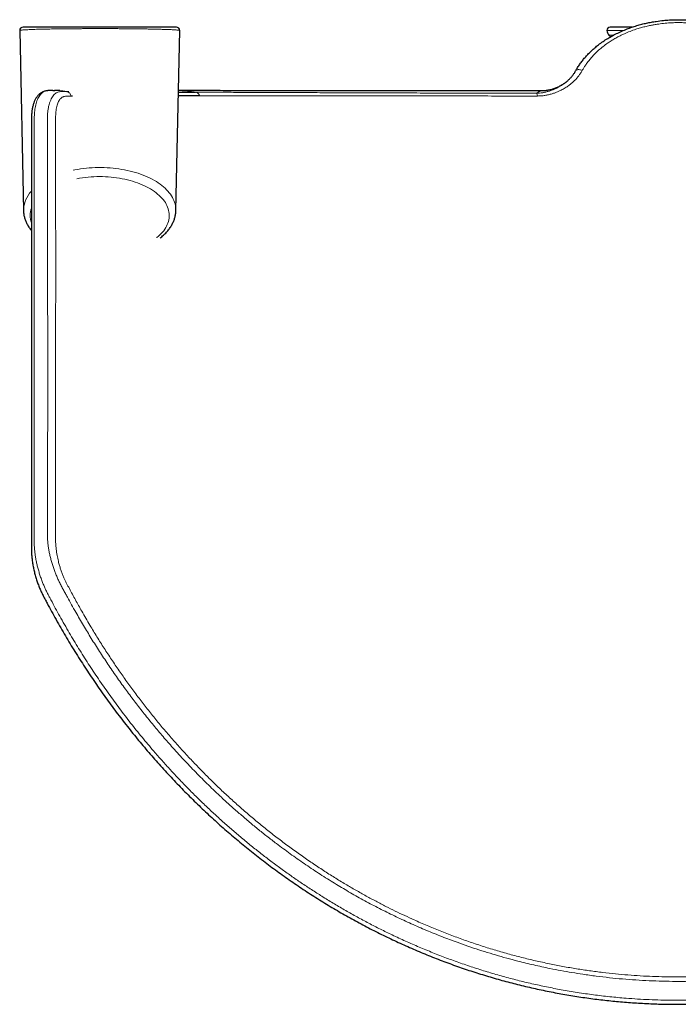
# Model space of a CAD drawing. Header units: millimetres. Extents: x 8 to 2385, y 12 to 2606.
# Tile 3 of 156: x 697 to 796, y 561 to 710. Entities that reach past the tile are written whole.
import ezdxf

# ---------------------------------------------------------------- set-up
doc = ezdxf.new("R2010")
doc.units = ezdxf.units.MM

msp = doc.modelspace()

# ---------------------------------------------------------------- linework, layer by layer
at = {"color": 7, "linetype": 'Continuous', "lineweight": 30}
for p, q in [((720.48, 708.96), (697.29, 708.96)), ((789.39, 708.96), (786.09, 708.96)), ((696.79, 708.45), (697.36, 681.21)), ((720.4, 681.21), (720.98, 708.45)), ((785.88, 707.76), (786.14, 707.5)), ((779.73, 700.92), (779.69, 700.89)), ((703.91, 699.21), (704.24, 699.21)), ((704.75, 698.52), (704.53, 698.52)), ((775.64, 699.32), (775.65, 699.32))]:
    msp.add_line(p, q, dxfattribs=at)
at = {"color": 252, "linetype": 'Continuous', "lineweight": 0}
for p, q in [((788.08, 708.46), (785.59, 708.46)), ((786.6, 707.76), (785.88, 707.76))]:
    msp.add_line(p, q, dxfattribs=at)
at = {"color": 252, "linetype": 'Continuous', "lineweight": 0, "flags": 128}
for points in [[(781.86, 702.39), (781.73, 702.45), (781.6, 702.49), (781.47, 702.51), (781.35, 702.53), (781.24, 702.53), (781.13, 702.51), (781.04, 702.49), (780.96, 702.45), (780.9, 702.39), (780.85, 702.33)], [(704.87, 687.32), (705.13, 687.38), (705.56, 687.45), (705.99, 687.52), (706.43, 687.58), (706.87, 687.63), (707.31, 687.67), (707.76, 687.7), (708.21, 687.72), (708.66, 687.73), (709.11, 687.73), (709.56, 687.72), (710, 687.7), (710.45, 687.67), (710.9, 687.63), (711.34, 687.58), (711.77, 687.52), (712.21, 687.45), (712.63, 687.38), (713.06, 687.29), (713.47, 687.19), (713.88, 687.09), (714.28, 686.97), (714.68, 686.85), (715.06, 686.72), (715.44, 686.58), (715.8, 686.44), (716.15, 686.28), (716.5, 686.12), (716.83, 685.95), (717.15, 685.77), (717.46, 685.59), (717.75, 685.4), (718.03, 685.2), (718.3, 685), (718.55, 684.79), (718.79, 684.58), (719.01, 684.36), (719.21, 684.14), (719.41, 683.91), (719.58, 683.68), (719.74, 683.44), (719.88, 683.2), (720.01, 682.96), (720.12, 682.72), (720.21, 682.47), (720.28, 682.22), (720.34, 681.97), (720.38, 681.72), (720.4, 681.47), (720.4, 681.22), (720.4, 681.21)], [(717.5, 677.09), (717.53, 677.12), (717.77, 677.32), (718, 677.53), (718.2, 677.74), (718.4, 677.95), (718.57, 678.17), (718.73, 678.4), (718.88, 678.63), (719, 678.86), (719.11, 679.09), (719.21, 679.33), (719.28, 679.57), (719.34, 679.81), (719.38, 680.05), (719.4, 680.29), (719.4, 680.53), (719.39, 680.77), (719.36, 681.01), (719.31, 681.25), (719.25, 681.49), (719.16, 681.73), (719.06, 681.96), (718.94, 682.19), (718.81, 682.42), (718.66, 682.65), (718.49, 682.87), (718.3, 683.09), (718.1, 683.31), (717.89, 683.51), (717.65, 683.72), (717.41, 683.92), (717.15, 684.11), (716.87, 684.3), (716.59, 684.48), (716.28, 684.65), (715.97, 684.82), (715.65, 684.98), (715.31, 685.13), (714.96, 685.27), (714.6, 685.41), (714.24, 685.53), (713.86, 685.65), (713.48, 685.76), (713.08, 685.86), (712.68, 685.96), (712.28, 686.04), (711.87, 686.11), (711.45, 686.17), (711.03, 686.23), (710.6, 686.27), (710.18, 686.31), (709.75, 686.33), (709.31, 686.35), (708.88, 686.35)]]:
    msp.add_lwpolyline(points, dxfattribs=at)
at = {"color": 7, "linetype": 'Continuous', "lineweight": 30}
for centre, radius, start, end in [((697.29, 708.46), 0.5, 90, 181.2015), ((720.48, 708.46), 0.5, 358.7859, 90), ((786.09, 708.46), 0.5, 90, 180), ((786.59, 708.46), 1, 180, 224.8031)]:
    msp.add_arc(centre, radius, start, end, dxfattribs=at)
at = {"color": 252, "linetype": 'Continuous', "lineweight": 0}
for centre, radius, start, end in [((774.13, 698.46), 0.947, 4.5578, 31.2226), ((708.85, 668.24), 18.11, 89.8977, 100.969), ((701.68, 681.16), 4.32, 136.3229, 179.3696), ((701.73, 680.47), 3.37, 160.5827, 199.148)]:
    msp.add_arc(centre, radius, start, end, dxfattribs=at)
at = {"color": 7, "linetype": 'Continuous', "lineweight": 30}
for points, knots in [([(780.85, 702.33), (780.95, 702.51), (781.16, 702.86), (781.5, 703.37), (781.87, 703.88), (782.27, 704.37), (782.7, 704.84), (783.16, 705.3), (783.64, 705.74), (784.19, 706.2), (784.82, 706.67), (785.52, 707.14), (786.25, 707.57), (787.02, 707.98), (787.82, 708.36), (788.6, 708.68), (789.36, 708.96), (790.1, 709.19), (790.84, 709.4), (791.58, 709.57), (792.31, 709.72), (793.17, 709.86), (794.08, 709.97), (795.06, 710.05), (796, 710.09), (796.96, 710.08), (797.93, 710.04), (798.93, 709.95), (799.85, 709.82), (800.7, 709.67), (801.48, 709.51), (802.23, 709.32), (802.95, 709.1), (803.65, 708.87), (804.27, 708.64), (804.81, 708.41), (805.39, 708.15), (806.06, 707.82), (806.79, 707.42), (807.47, 706.99), (808.08, 706.57), (808.65, 706.13), (809.18, 705.69), (809.74, 705.17), (810.32, 704.57), (810.85, 703.94), (811.27, 703.36), (811.61, 702.85), (811.81, 702.5), (811.91, 702.33)], [0, 0, 0, 0, 0.018478, 0.037055, 0.055632, 0.074389, 0.093146, 0.112085, 0.131024, 0.150062, 0.173785, 0.197526, 0.22125, 0.245299, 0.269367, 0.293417, 0.314041, 0.334676, 0.355301, 0.374815, 0.394339, 0.413854, 0.442096, 0.465723, 0.490069, 0.514415, 0.539973, 0.565531, 0.59166, 0.612358, 0.633066, 0.653764, 0.673349, 0.692944, 0.712529, 0.726704, 0.740878, 0.764446, 0.788014, 0.809758, 0.831502, 0.851398, 0.871295, 0.890561, 0.917802, 0.945042, 0.963359, 0.981684, 1, 1, 1, 1]), ([(779.18, 700.46), (779.21, 700.49), (779.39, 700.61), (779.66, 700.85), (780.01, 701.19), (780.32, 701.54), (780.61, 701.92), (780.77, 702.19), (780.85, 702.33)], [0, 0, 0, 0, 0.054441, 0.24194, 0.429827, 0.618479, 0.808788, 1, 1, 1, 1]), ([(779.36, 700.6), (779.29, 700.55), (779.15, 700.45), (778.93, 700.29), (778.69, 700.14), (778.44, 700.01), (778.18, 699.88), (777.92, 699.76), (777.65, 699.66), (777.38, 699.57), (777.1, 699.49), (776.82, 699.43), (776.53, 699.38), (776.24, 699.34), (775.95, 699.32), (775.75, 699.32), (775.65, 699.32), (775.64, 699.32)], [0, 0, 0, 0, 0.060267, 0.130637, 0.20154, 0.272839, 0.344437, 0.416269, 0.488284, 0.560447, 0.632731, 0.705115, 0.777583, 0.850121, 0.922719, 0.995369, 1, 1, 1, 1]), ([(700.99, 699.34), (700.96, 699.34), (700.88, 699.34), (700.73, 699.31), (700.54, 699.26), (700.36, 699.2), (700.19, 699.12), (700.03, 699.03), (699.88, 698.92), (699.73, 698.81), (699.6, 698.68), (699.47, 698.53), (699.36, 698.38), (699.24, 698.21), (699.14, 698.03), (699.04, 697.82), (698.95, 697.61), (698.87, 697.38), (698.8, 697.13), (698.73, 696.87), (698.68, 696.61), (698.64, 696.33), (698.61, 696.06), (698.59, 695.8), (698.57, 695.52), (698.56, 695.19), (698.56, 694.72), (698.55, 694.04), (698.55, 693.05), (698.55, 691.53), (698.56, 689.57), (698.55, 676.95), (698.56, 659.5), (698.56, 641.42), (698.56, 634.01), (698.56, 631.89), (698.55, 631.03), (698.56, 630.47), (698.56, 630.08), (698.57, 629.75), (698.58, 629.45), (698.59, 629.16), (698.62, 628.86), (698.65, 628.54), (698.69, 628.22), (698.74, 627.89), (698.79, 627.56), (698.86, 627.23), (698.93, 626.89), (699, 626.56), (699.09, 626.22), (699.18, 625.88), (699.28, 625.55), (699.38, 625.22), (699.49, 624.9), (699.61, 624.58), (699.73, 624.27), (699.86, 623.97), (699.98, 623.68), (700.11, 623.41), (700.26, 623.12), (700.42, 622.81), (700.65, 622.37), (701.04, 621.61), (701.61, 620.57), (702.29, 619.34), (702.98, 618.11), (703.69, 616.9), (704.41, 615.7), (705.14, 614.5), (705.88, 613.32), (706.64, 612.15), (707.4, 610.99), (708.18, 609.84), (708.97, 608.7), (709.76, 607.58), (710.57, 606.46), (711.39, 605.36), (712.22, 604.27), (713.06, 603.19), (713.91, 602.12), (714.77, 601.07), (715.64, 600.03), (716.52, 599), (717.41, 597.98), (718.31, 596.98), (719.22, 595.99), (720.14, 595.01), (721.06, 594.04), (722, 593.08), (722.95, 592.14), (723.9, 591.21), (724.87, 590.29), (725.84, 589.39), (726.82, 588.5), (727.81, 587.62), (728.8, 586.76), (729.8, 585.91), (730.81, 585.08), (731.83, 584.26), (732.85, 583.45), (733.89, 582.65), (734.92, 581.87), (735.97, 581.11), (737.02, 580.36), (738.08, 579.62), (739.14, 578.9), (740.21, 578.19), (741.28, 577.49), (742.37, 576.81), (743.45, 576.14), (744.55, 575.49), (745.64, 574.85), (746.74, 574.23), (747.85, 573.62), (748.96, 573.03), (750.08, 572.44), (751.2, 571.88), (752.33, 571.33), (753.47, 570.79), (754.61, 570.26), (755.75, 569.75), (756.9, 569.26), (758.05, 568.78), (759.2, 568.31), (760.36, 567.86), (761.52, 567.42), (762.69, 567), (763.85, 566.59), (765.02, 566.2), (766.19, 565.83), (767.36, 565.47), (768.54, 565.12), (769.72, 564.78), (770.9, 564.47), (772.08, 564.16), (773.27, 563.87), (774.46, 563.6), (775.65, 563.34), (776.85, 563.09), (778.04, 562.86), (779.24, 562.64), (780.44, 562.44), (781.64, 562.25), (782.85, 562.08), (784.05, 561.92), (785.26, 561.78), (786.46, 561.65), (787.66, 561.54), (788.87, 561.44), (790.08, 561.36), (791.29, 561.29), (792.51, 561.23), (793.71, 561.19), (794.92, 561.17), (796.12, 561.16), (797.33, 561.16), (798.54, 561.18), (799.74, 561.21), (800.95, 561.26), (802.16, 561.32), (803.36, 561.4), (804.56, 561.49), (805.77, 561.6), (806.97, 561.72), (808.17, 561.86), (809.37, 562.01), (810.57, 562.17), (811.77, 562.35), (812.97, 562.55), (814.16, 562.76), (815.36, 562.98), (816.55, 563.22), (817.75, 563.47), (818.94, 563.74), (820.12, 564.02), (821.31, 564.32), (822.49, 564.63), (823.67, 564.96), (824.85, 565.3), (826.02, 565.65), (827.19, 566.02), (828.35, 566.4), (829.51, 566.8), (830.67, 567.21), (831.83, 567.64), (832.98, 568.08), (834.13, 568.54), (835.27, 569.01), (836.42, 569.49), (837.56, 569.99), (838.69, 570.51), (839.82, 571.03), (840.94, 571.57), (842.06, 572.13), (843.18, 572.7), (844.29, 573.28), (845.39, 573.88), (846.49, 574.49), (847.59, 575.12), (848.68, 575.76), (849.76, 576.42), (850.84, 577.09), (851.92, 577.77), (852.99, 578.47), (854.05, 579.18), (855.1, 579.91), (856.15, 580.65), (857.2, 581.4), (858.23, 582.17), (859.26, 582.95), (860.28, 583.74), (861.29, 584.54), (862.3, 585.36), (863.3, 586.2), (864.29, 587.04), (865.27, 587.9), (866.25, 588.78), (867.22, 589.66), (868.18, 590.56), (869.14, 591.48), (870.09, 592.41), (871.02, 593.35), (871.95, 594.3), (872.87, 595.26), (873.78, 596.24), (874.68, 597.23), (875.57, 598.23), (876.46, 599.25), (877.33, 600.27), (878.19, 601.31), (879.05, 602.37), (879.89, 603.43), (880.73, 604.51), (881.55, 605.6), (882.37, 606.7), (883.17, 607.81), (883.96, 608.93), (884.74, 610.07), (885.51, 611.21), (886.27, 612.37), (887.02, 613.53), (887.75, 614.71), (888.48, 615.9), (889.19, 617.1), (889.89, 618.3), (890.58, 619.52), (891.26, 620.75), (891.81, 621.78), (892.2, 622.52), (892.42, 622.95), (892.58, 623.26), (892.72, 623.54), (892.84, 623.83), (892.97, 624.11), (893.09, 624.41), (893.21, 624.72), (893.32, 625.04), (893.43, 625.36), (893.53, 625.69), (893.62, 626.02), (893.71, 626.36), (893.79, 626.69), (893.87, 627.02), (893.93, 627.35), (893.99, 627.68), (894.05, 628.02), (894.09, 628.35), (894.13, 628.67), (894.16, 629), (894.18, 629.31), (894.2, 629.63), (894.21, 629.94), (894.21, 630.28), (894.21, 630.65), (894.21, 631.1), (894.21, 631.71), (894.21, 643.79), (894.21, 660), (894.21, 679.74), (894.2, 688.72), (894.21, 693.61), (894.21, 694.84), (894.2, 695.34), (894.19, 695.69), (894.17, 695.98), (894.14, 696.24), (894.1, 696.49), (894.06, 696.75), (894, 697.02), (893.93, 697.27), (893.85, 697.51), (893.76, 697.75), (893.66, 697.97), (893.54, 698.17), (893.43, 698.36), (893.3, 698.52), (893.17, 698.67), (893.03, 698.8), (892.88, 698.93), (892.73, 699.04), (892.56, 699.13), (892.39, 699.21), (892.23, 699.26), (892.07, 699.3), (891.93, 699.33), (891.85, 699.34), (891.8, 699.34)], [0, 0, 0, 0, 0.0002584, 0.0009701, 0.0016601, 0.0023339, 0.0029966, 0.003653, 0.0043075, 0.0049634, 0.005625, 0.0062944, 0.0069594, 0.0076912, 0.008447, 0.0092285, 0.0100343, 0.0108609, 0.0117035, 0.0125569, 0.0134144, 0.0142533, 0.0150973, 0.0158229, 0.0165425, 0.0174752, 0.0186131, 0.0204617, 0.0231723, 0.026879, 0.0330501, 0.0395357, 0.1320112, 0.1784451, 0.1902406, 0.1937532, 0.1960696, 0.1974176, 0.1984199, 0.1992766, 0.2000596, 0.2007907, 0.201579, 0.2023307, 0.2031408, 0.2039489, 0.2047572, 0.2055599, 0.206363, 0.2071673, 0.207971, 0.2087723, 0.2095699, 0.2103626, 0.2111503, 0.2119351, 0.212721, 0.2135072, 0.2142075, 0.2149421, 0.2156749, 0.2165022, 0.2175107, 0.2193132, 0.2227586, 0.2261978, 0.229629, 0.2330518, 0.2364659, 0.2398709, 0.2432663, 0.2466519, 0.2500274, 0.2533924, 0.2567467, 0.26009, 0.263422, 0.2667412, 0.2700616, 0.2733681, 0.2766612, 0.2799418, 0.2832105, 0.286468, 0.2897151, 0.2929524, 0.2961807, 0.2994007, 0.302613, 0.3058184, 0.3090175, 0.3122111, 0.3153893, 0.3185551, 0.3217098, 0.3248543, 0.3279894, 0.3311161, 0.3342352, 0.3373365, 0.3404277, 0.3435133, 0.3465912, 0.3496591, 0.352715, 0.3557566, 0.3587826, 0.361815, 0.364839, 0.3678508, 0.3708512, 0.3738409, 0.3768209, 0.3797918, 0.3827544, 0.3857096, 0.3886581, 0.3916007, 0.3945381, 0.3974711, 0.4004006, 0.4033272, 0.4062431, 0.4091374, 0.4120341, 0.4149294, 0.4178192, 0.4207003, 0.4235696, 0.4264238, 0.4292639, 0.432115, 0.4349598, 0.4377991, 0.4406335, 0.4434638, 0.4462908, 0.449115, 0.4519372, 0.4547562, 0.4575704, 0.4603805, 0.4631872, 0.4659913, 0.4687936, 0.4715947, 0.4743962, 0.4771805, 0.4799665, 0.4827601, 0.4855576, 0.4883548, 0.4911469, 0.4939301, 0.4967006, 0.4994634, 0.5022505, 0.5050347, 0.5078165, 0.5105968, 0.5133763, 0.5161556, 0.5189354, 0.5217162, 0.5244988, 0.5272839, 0.5300722, 0.5328643, 0.5356611, 0.5384633, 0.5412715, 0.5440871, 0.5468979, 0.54971, 0.5525297, 0.5553554, 0.5581858, 0.5610193, 0.5638545, 0.5666895, 0.5695197, 0.5723615, 0.5752069, 0.5780568, 0.580912, 0.5837734, 0.5866417, 0.5895179, 0.5924028, 0.5953022, 0.5982048, 0.6011112, 0.6040221, 0.6069384, 0.6098606, 0.6127894, 0.6157257, 0.6186701, 0.6216232, 0.6245859, 0.6275588, 0.6305426, 0.6335381, 0.636546, 0.6395562, 0.6425636, 0.6455854, 0.6486193, 0.651663, 0.6547141, 0.65777, 0.6608288, 0.6638974, 0.6669833, 0.6700773, 0.6731804, 0.6762934, 0.6794171, 0.6825523, 0.6857001, 0.6888648, 0.6920359, 0.695214, 0.6983998, 0.701594, 0.7047972, 0.7080102, 0.7112335, 0.7144679, 0.717714, 0.7209726, 0.7242443, 0.7275297, 0.7308281, 0.7341301, 0.7374378, 0.7407554, 0.7440828, 0.74742, 0.7507671, 0.7541241, 0.7574908, 0.7608674, 0.7642537, 0.7676496, 0.7710552, 0.7744702, 0.7778955, 0.7813294, 0.7830505, 0.7839959, 0.7848343, 0.7855893, 0.7862853, 0.7870327, 0.787776, 0.788553, 0.7893359, 0.7901237, 0.7909151, 0.7917085, 0.792502, 0.7932933, 0.7940845, 0.7948842, 0.7956883, 0.7964962, 0.7973073, 0.798121, 0.7989367, 0.7997521, 0.8005478, 0.801377, 0.8022756, 0.8032747, 0.8044434, 0.8060253, 0.8084193, 0.9049911, 0.9412056, 0.9728932, 0.9798284, 0.9819393, 0.9831093, 0.9840329, 0.9848769, 0.9855965, 0.9863428, 0.9871964, 0.9880501, 0.9889069, 0.9897709, 0.9906146, 0.9914572, 0.9922882, 0.9930979, 0.9937986, 0.9944708, 0.9951886, 0.9958762, 0.9965548, 0.9972152, 0.9978631, 0.998504, 0.9990209, 0.9995116, 1, 1, 1, 1]), ([(701.82, 699.38), (701.78, 699.38), (701.72, 699.38), (701.63, 699.38), (701.55, 699.38), (701.48, 699.38), (701.42, 699.37), (701.37, 699.37), (701.35, 699.37), (701.33, 699.37), (701.29, 699.37), (701.23, 699.37), (701.12, 699.36), (701.04, 699.35), (700.98, 699.35)], [0, 0, 0, 0, 0.174294, 0.312583, 0.431473, 0.522715, 0.619815, 0.679614, 0.689386, 0.69738, 0.723554, 0.777509, 0.859362, 1, 1, 1, 1]), ([(701.82, 699.38), (701.84, 699.38), (701.93, 699.38), (702.02, 699.38), (702.08, 699.38)], [0, 0, 0, 0, 0.295498, 1, 1, 1, 1]), ([(702.84, 699.38), (702.72, 699.38), (702.47, 699.38), (702.21, 699.38), (702.07, 699.38)], [0, 0, 0, 0, 0.4515534, 1, 1, 1, 1]), ([(723.97, 698.56), (723.38, 698.56), (722.3, 698.56), (721.25, 698.56), (720.77, 698.55)], [0, 0, 0, 0, 0.538819, 1, 1, 1, 1]), ([(720.78, 699.14), (721.17, 699.14), (722.03, 699.13), (722.9, 699.12), (723.39, 699.12)], [0, 0, 0, 0, 0.443081, 1, 1, 1, 1]), ([(775.65, 699.32), (775.19, 699.32), (774.12, 699.32), (772.44, 699.32), (770.59, 699.32), (768.72, 699.32), (766.83, 699.32), (764.92, 699.32), (762.99, 699.32), (761.11, 699.32), (759.29, 699.33), (757.52, 699.33), (755.74, 699.33), (753.95, 699.33), (752.15, 699.33), (750.35, 699.33), (748.54, 699.33), (746.73, 699.34), (744.92, 699.34), (743.11, 699.34), (741.29, 699.34), (739.49, 699.34), (737.71, 699.34), (735.94, 699.34), (734.17, 699.35), (732.4, 699.35), (730.63, 699.35), (728.85, 699.35), (727.09, 699.35), (725.35, 699.36), (723.62, 699.36), (722.1, 699.36), (721.17, 699.36), (720.8, 699.36)], [0, 0, 0, 0, 0.021231, 0.049947, 0.079165, 0.10889, 0.139127, 0.169881, 0.201159, 0.232967, 0.261984, 0.291439, 0.321334, 0.351675, 0.382465, 0.413706, 0.445404, 0.47749, 0.510036, 0.543046, 0.576523, 0.610469, 0.644269, 0.678528, 0.713249, 0.748431, 0.784809, 0.821669, 0.859012, 0.896838, 0.935145, 0.973932, 1, 1, 1, 1]), ([(697.36, 681.21), (697.36, 681.18), (697.36, 681.07), (697.38, 680.87), (697.41, 680.61), (697.46, 680.35), (697.53, 680.09), (697.61, 679.84), (697.7, 679.59), (697.82, 679.34), (697.94, 679.09), (698.09, 678.84), (698.25, 678.6), (698.4, 678.39), (698.51, 678.25), (698.56, 678.2)], [0, 0, 0, 0, 0.024404, 0.105825, 0.187282, 0.268899, 0.350796, 0.433079, 0.515841, 0.599159, 0.683085, 0.767653, 0.85287, 0.938724, 1, 1, 1, 1]), ([(718.02, 677.06), (718.11, 677.13), (718.28, 677.26), (718.52, 677.48), (718.76, 677.7), (718.98, 677.93), (719.18, 678.16), (719.37, 678.4), (719.55, 678.64), (719.7, 678.89), (719.85, 679.14), (719.97, 679.39), (720.08, 679.65), (720.18, 679.9), (720.26, 680.16), (720.32, 680.42), (720.36, 680.68), (720.39, 680.95), (720.41, 681.12), (720.4, 681.21), (720.4, 681.21)], [0, 0, 0, 0, 0.059428, 0.120521, 0.181482, 0.24226, 0.302802, 0.363053, 0.42296, 0.482475, 0.541558, 0.600184, 0.658342, 0.716037, 0.773294, 0.83015, 0.886662, 0.942894, 0.998925, 1, 1, 1, 1])]:
    msp.add_open_spline(points, degree=3, knots=knots, dxfattribs=at)
at = {"color": 252, "linetype": 'Continuous', "lineweight": 0}
for points, knots in [([(810.91, 702.39), (810.81, 702.56), (810.62, 702.89), (810.31, 703.36), (809.96, 703.83), (809.59, 704.29), (809.19, 704.73), (808.77, 705.16), (808.32, 705.57), (807.87, 705.95), (807.43, 706.29), (806.97, 706.61), (806.45, 706.95), (805.87, 707.29), (805.21, 707.65), (804.46, 708.01), (803.64, 708.34), (802.84, 708.63), (802.06, 708.87), (801.31, 709.07), (800.58, 709.23), (799.88, 709.36), (799.19, 709.46), (798.54, 709.54), (797.92, 709.59), (797.28, 709.63), (796.59, 709.65), (795.85, 709.64), (795.04, 709.61), (794.14, 709.53), (793.3, 709.42), (792.6, 709.31), (791.99, 709.19), (791.33, 709.03), (790.64, 708.85), (789.89, 708.62), (789.08, 708.33), (788.33, 708.01), (787.72, 707.73), (787.2, 707.46), (786.64, 707.15), (786.07, 706.79), (785.46, 706.38), (784.82, 705.89), (784.26, 705.41), (783.83, 704.99), (783.46, 704.61), (783.08, 704.18), (782.69, 703.69), (782.37, 703.23), (782.09, 702.8), (781.93, 702.53), (781.86, 702.39)], [0, 0, 0, 0, 0.018595, 0.03719, 0.05596, 0.07473, 0.093722, 0.112714, 0.131886, 0.151059, 0.16697, 0.182881, 0.202786, 0.222702, 0.242607, 0.269104, 0.295602, 0.319283, 0.341711, 0.364139, 0.384242, 0.404346, 0.423196, 0.442046, 0.458116, 0.474187, 0.494298, 0.514419, 0.53453, 0.561311, 0.588093, 0.604105, 0.620117, 0.640152, 0.660197, 0.680231, 0.706906, 0.73358, 0.749667, 0.765754, 0.785882, 0.806021, 0.82615, 0.852952, 0.879755, 0.894666, 0.909577, 0.929613, 0.949659, 0.969695, 0.984847, 1, 1, 1, 1]), ([(696.79, 708.45), (696.79, 708.46), (696.8, 708.47), (696.87, 708.49), (696.99, 708.5), (697.15, 708.52), (697.33, 708.54), (697.54, 708.55), (697.77, 708.56), (698.06, 708.58), (698.42, 708.59), (698.85, 708.61), (699.32, 708.63), (699.75, 708.64), (700.13, 708.65), (700.44, 708.65), (700.77, 708.66), (701.15, 708.67), (701.59, 708.68), (702.09, 708.69), (702.6, 708.69), (703.13, 708.7), (703.7, 708.71), (704.3, 708.71), (704.92, 708.72), (705.53, 708.72), (706.15, 708.73), (706.77, 708.73), (707.43, 708.73), (708.14, 708.73), (708.87, 708.74), (709.61, 708.73), (710.31, 708.73), (710.99, 708.73), (711.7, 708.73), (712.46, 708.72), (713.25, 708.72), (714.02, 708.71), (714.75, 708.7), (715.42, 708.69), (715.97, 708.68), (716.43, 708.67), (716.8, 708.67), (717.15, 708.66), (717.51, 708.65), (717.86, 708.64), (718.19, 708.63), (718.49, 708.62), (718.77, 708.61), (719.03, 708.61), (719.34, 708.59), (719.66, 708.58), (719.98, 708.56), (720.24, 708.55), (720.46, 708.53), (720.64, 708.52), (720.79, 708.5), (720.9, 708.49), (720.97, 708.47), (720.97, 708.46), (720.98, 708.45)], [0, 0, 0, 0, 0.019626, 0.042956, 0.066363, 0.085617, 0.104916, 0.122165, 0.139448, 0.15679, 0.179659, 0.202616, 0.223633, 0.244727, 0.256418, 0.268109, 0.279861, 0.291614, 0.307745, 0.323923, 0.338702, 0.353522, 0.36991, 0.386357, 0.402531, 0.418767, 0.433625, 0.448534, 0.465048, 0.481636, 0.500084, 0.517327, 0.534656, 0.55075, 0.566912, 0.587384, 0.607989, 0.628723, 0.64958, 0.668824, 0.688155, 0.700654, 0.713153, 0.725734, 0.738315, 0.752235, 0.76618, 0.778809, 0.791438, 0.804133, 0.816828, 0.839505, 0.858952, 0.87846, 0.898018, 0.917642, 0.937314, 0.957041, 0.97964, 1, 1, 1, 1]), ([(781.86, 702.39), (781.78, 702.25), (781.61, 701.97), (781.32, 701.58), (781, 701.19), (780.65, 700.82), (780.26, 700.47), (779.8, 700.11), (779.27, 699.76), (778.72, 699.45), (778.21, 699.21), (777.76, 699.03), (777.27, 698.87), (776.76, 698.73), (776.22, 698.63), (775.66, 698.55), (775.27, 698.55), (775.08, 698.54)], [0, 0, 0, 0, 0.064117, 0.128302, 0.192424, 0.258929, 0.325502, 0.392012, 0.478009, 0.564006, 0.622874, 0.681786, 0.740647, 0.804739, 0.868823, 0.934422, 1, 1, 1, 1]), ([(774.94, 698.96), (775.1, 698.96), (775.41, 698.98), (775.88, 699.04), (776.34, 699.14), (776.79, 699.26), (777.24, 699.41), (777.68, 699.59), (778.11, 699.8), (778.53, 700.02), (778.88, 700.25), (779.09, 700.4), (779.18, 700.46)], [0, 0, 0, 0, 0.096516, 0.193721, 0.294258, 0.395232, 0.498332, 0.604697, 0.711398, 0.818175, 0.925278, 1, 1, 1, 1]), ([(700.98, 699.34), (700.91, 699.33), (700.74, 699.31), (700.49, 699.23), (700.25, 699.08), (700.03, 698.89), (699.82, 698.64), (699.63, 698.35), (699.47, 698.01), (699.33, 697.63), (699.21, 697.21), (699.12, 696.77), (699.06, 696.32), (699.01, 695.87), (698.99, 695.41), (698.97, 694.79), (698.97, 694.01), (698.98, 692.75), (698.98, 691.21), (698.98, 688.71), (698.98, 672.1), (698.96, 653.28), (698.98, 635.23), (698.97, 631.72), (698.98, 630.83), (699, 630.3), (699.05, 629.74), (699.12, 629.17), (699.22, 628.57), (699.34, 627.95), (699.48, 627.33), (699.66, 626.7), (699.85, 626.07), (700.06, 625.44), (700.29, 624.85), (700.53, 624.3), (700.76, 623.79), (701.01, 623.29), (701.26, 622.8), (701.86, 621.66), (702.85, 619.83), (704.25, 617.39), (705.69, 614.99), (707.15, 612.67), (708.67, 610.39), (710.24, 608.13), (711.87, 605.9), (713.55, 603.7), (715.28, 601.55), (716.87, 599.66), (718.31, 598.02), (719.59, 596.6), (720.89, 595.21), (722.22, 593.83), (723.58, 592.47), (724.95, 591.15), (726.32, 589.86), (727.7, 588.61), (729.1, 587.38), (730.53, 586.18), (731.97, 584.99), (733.45, 583.82), (734.94, 582.68), (736.47, 581.56), (738, 580.46), (739.55, 579.4), (741.11, 578.37), (742.72, 577.35), (744.38, 576.33), (746.08, 575.34), (747.81, 574.37), (749.56, 573.43), (751.33, 572.52), (753.19, 571.61), (755.14, 570.71), (757.19, 569.81), (759.26, 568.96), (761.34, 568.15), (763.45, 567.38), (765.58, 566.67), (767.72, 565.99), (769.88, 565.37), (772.06, 564.79), (774.25, 564.27), (776.45, 563.79), (778.74, 563.34), (781.11, 562.94), (783.55, 562.59), (786.01, 562.3), (788.24, 562.1), (790.22, 561.95), (791.98, 561.86), (793.73, 561.8), (795.49, 561.77), (797.25, 561.76), (799.01, 561.8), (800.78, 561.86), (802.55, 561.95), (804.31, 562.08), (806.05, 562.24), (807.78, 562.42), (809.55, 562.64), (811.34, 562.9), (813.16, 563.2), (814.98, 563.53), (816.8, 563.89), (818.61, 564.29), (820.63, 564.78), (822.86, 565.36), (825.29, 566.07), (827.7, 566.83), (830.09, 567.66), (832.46, 568.54), (834.81, 569.48), (837.11, 570.47), (839.26, 571.46), (841.26, 572.43), (843.13, 573.39), (844.97, 574.37), (846.79, 575.4), (848.61, 576.47), (850.42, 577.58), (852.22, 578.74), (854, 579.93), (855.75, 581.16), (857.62, 582.52), (859.6, 584.04), (861.68, 585.7), (863.7, 587.41), (865.7, 589.18), (867.69, 591.02), (869.66, 592.93), (871.58, 594.89), (873.46, 596.9), (875.3, 598.97), (877.11, 601.09), (878.87, 603.26), (880.57, 605.47), (882.23, 607.71), (883.82, 609.98), (885.35, 612.26), (886.81, 614.57), (888.26, 616.96), (889.69, 619.44), (890.7, 621.3), (891.32, 622.45), (891.56, 622.9), (891.79, 623.36), (892.02, 623.83), (892.24, 624.3), (892.46, 624.82), (892.68, 625.39), (892.9, 626.01), (893.09, 626.63), (893.26, 627.24), (893.4, 627.86), (893.53, 628.46), (893.63, 629.05), (893.7, 629.63), (893.75, 630.19), (893.78, 630.74), (893.79, 631.28), (893.79, 632.36), (893.79, 634.73), (893.79, 648.46), (893.79, 665.81), (893.79, 684.4), (893.78, 691.69), (893.79, 694.9), (893.77, 695.59), (893.73, 696.19), (893.66, 696.67), (893.57, 697.13), (893.46, 697.56), (893.32, 697.95), (893.16, 698.3), (892.97, 698.6), (892.77, 698.86), (892.54, 699.06), (892.29, 699.22), (892.05, 699.31), (891.88, 699.33), (891.8, 699.34)], [0, 0, 0, 0, 0.00124, 0.002655, 0.004143, 0.005637, 0.007132, 0.008621, 0.010107, 0.011599, 0.013091, 0.014578, 0.015868, 0.01716, 0.018454, 0.019747, 0.022356, 0.024966, 0.030186, 0.035215, 0.045845, 0.168837, 0.19216, 0.196623, 0.198113, 0.199604, 0.201092, 0.202615, 0.204143, 0.205671, 0.207193, 0.208717, 0.210246, 0.211776, 0.213299, 0.214629, 0.215961, 0.217298, 0.218638, 0.219973, 0.22676, 0.233907, 0.240585, 0.247264, 0.253943, 0.26062, 0.26733, 0.27404, 0.280688, 0.287337, 0.291929, 0.296521, 0.301113, 0.305715, 0.310318, 0.314921, 0.31937, 0.323819, 0.328267, 0.332727, 0.337187, 0.341647, 0.34613, 0.350613, 0.355096, 0.359523, 0.36395, 0.368377, 0.373026, 0.377675, 0.382324, 0.386989, 0.391654, 0.396319, 0.401538, 0.406758, 0.411978, 0.417196, 0.422415, 0.427636, 0.432856, 0.438075, 0.443294, 0.448515, 0.453736, 0.458955, 0.464666, 0.470378, 0.47609, 0.481801, 0.485847, 0.489894, 0.49394, 0.498, 0.50206, 0.50612, 0.510207, 0.514294, 0.518381, 0.5224, 0.526419, 0.530438, 0.53471, 0.538981, 0.543252, 0.547539, 0.551826, 0.556112, 0.561985, 0.567859, 0.573734, 0.579606, 0.585521, 0.591436, 0.597266, 0.603097, 0.608007, 0.612918, 0.61783, 0.622742, 0.627652, 0.632709, 0.637769, 0.642828, 0.647888, 0.652945, 0.659309, 0.665672, 0.671953, 0.678234, 0.684809, 0.691385, 0.697961, 0.704535, 0.711264, 0.717995, 0.724724, 0.731486, 0.738248, 0.745009, 0.751667, 0.758325, 0.764983, 0.772131, 0.77928, 0.780523, 0.78177, 0.783016, 0.784259, 0.785497, 0.786734, 0.788228, 0.789727, 0.791226, 0.79272, 0.794212, 0.795709, 0.797206, 0.798698, 0.800211, 0.801725, 0.803242, 0.804757, 0.810835, 0.822991, 0.919407, 0.955582, 0.978099, 0.98025, 0.982401, 0.983851, 0.985303, 0.986753, 0.988258, 0.989768, 0.991278, 0.992783, 0.99429, 0.995802, 0.997314, 0.998821, 1, 1, 1, 1]), ([(888.85, 699.21), (888.96, 699.21), (889.15, 699.21), (889.41, 699.21), (889.64, 699.21), (889.88, 699.19), (890.1, 699.15), (890.32, 699.07), (890.54, 698.95), (890.75, 698.77), (890.96, 698.53), (891.15, 698.24), (891.31, 697.9), (891.45, 697.52), (891.57, 697.11), (891.67, 696.66), (891.73, 696.17), (891.77, 695.65), (891.78, 695.13), (891.77, 694.59), (891.77, 693.52), (891.77, 691.2), (891.76, 677.73), (891.77, 660.72), (891.77, 642.6), (891.76, 635.63), (891.77, 632.76), (891.77, 632.28), (891.77, 631.78), (891.74, 631.29), (891.7, 630.78), (891.63, 630.23), (891.53, 629.66), (891.41, 629.05), (891.26, 628.44), (891.08, 627.82), (890.88, 627.21), (890.67, 626.6), (890.43, 625.99), (890.17, 625.41), (889.9, 624.87), (889.63, 624.34), (889.35, 623.83), (888.79, 622.8), (887.95, 621.24), (886.78, 619.2), (885.58, 617.18), (884.34, 615.19), (883.06, 613.23), (881.75, 611.29), (880.39, 609.37), (879, 607.48), (877.56, 605.62), (876.09, 603.78), (874.58, 601.97), (873.03, 600.19), (871.44, 598.43), (869.81, 596.71), (868.11, 594.99), (866.33, 593.26), (864.47, 591.53), (862.57, 589.85), (860.66, 588.24), (858.76, 586.7), (856.86, 585.24), (854.92, 583.81), (852.95, 582.43), (850.95, 581.09), (848.91, 579.79), (846.84, 578.54), (844.74, 577.34), (842.61, 576.18), (840.44, 575.07), (838.25, 574.01), (836.23, 573.09), (834.39, 572.3), (832.74, 571.63), (831.07, 570.98), (829.39, 570.37), (827.69, 569.78), (825.97, 569.21), (824.21, 568.67), (822.41, 568.16), (820.61, 567.68), (818.79, 567.23), (816.96, 566.82), (815.12, 566.44), (813.27, 566.09), (811.4, 565.78), (809.54, 565.51), (807.68, 565.28), (805.83, 565.08), (803.93, 564.91), (801.99, 564.78), (799.99, 564.69), (797.99, 564.63), (795.99, 564.62), (793.99, 564.65), (791.98, 564.72), (789.97, 564.83), (787.96, 564.98), (785.96, 565.18), (783.96, 565.42), (782.07, 565.68), (780.3, 565.96), (778.63, 566.25), (776.71, 566.63), (774.54, 567.1), (772.36, 567.63), (770.43, 568.14), (768.75, 568.62), (767.07, 569.13), (765.4, 569.67), (763.74, 570.24), (761.86, 570.92), (759.75, 571.74), (757.43, 572.7), (755.14, 573.72), (752.87, 574.8), (750.63, 575.93), (748.42, 577.11), (746.26, 578.34), (744.1, 579.64), (741.95, 581), (739.8, 582.44), (737.69, 583.92), (735.82, 585.31), (734.18, 586.57), (732.76, 587.7), (731.37, 588.86), (729.99, 590.04), (728.63, 591.24), (727.07, 592.67), (725.32, 594.33), (723.4, 596.25), (721.55, 598.19), (719.84, 600.06), (718.28, 601.86), (716.85, 603.57), (715.45, 605.3), (714.09, 607.06), (712.74, 608.87), (711.41, 610.72), (710.11, 612.62), (708.84, 614.54), (707.61, 616.49), (706.42, 618.46), (705.21, 620.54), (704.31, 622.17), (703.69, 623.31), (703.38, 623.88), (703.07, 624.46), (702.78, 625.03), (702.5, 625.61), (702.26, 626.2), (702.03, 626.79), (701.82, 627.39), (701.63, 628), (701.47, 628.61), (701.32, 629.21), (701.2, 629.81), (701.11, 630.39), (701.04, 630.96), (701, 631.51), (700.95, 635.24), (701.08, 652.13), (700.99, 670.46), (700.99, 686.17), (700.99, 689.23), (700.99, 691.52), (701, 693.24), (700.99, 694.4), (700.98, 694.97), (700.99, 695.54), (701.02, 696.1), (701.09, 696.62), (701.19, 697.1), (701.31, 697.54), (701.47, 697.93), (701.64, 698.28), (701.84, 698.58), (702.07, 698.82), (702.31, 699.01), (702.56, 699.13), (702.82, 699.19), (703.08, 699.22), (703.36, 699.22), (703.64, 699.21), (703.82, 699.21), (703.91, 699.21)], [0, 0, 0, 0, 0.001697, 0.002923, 0.004154, 0.005385, 0.006611, 0.007833, 0.009053, 0.010543, 0.012039, 0.013535, 0.015026, 0.016515, 0.018008, 0.019502, 0.020991, 0.022489, 0.023989, 0.025491, 0.026992, 0.033003, 0.045026, 0.140635, 0.17643, 0.197947, 0.199322, 0.200702, 0.202081, 0.203456, 0.204826, 0.206196, 0.207704, 0.209217, 0.21073, 0.212238, 0.213748, 0.215264, 0.21678, 0.21829, 0.219737, 0.221187, 0.22264, 0.224092, 0.229914, 0.235745, 0.241577, 0.247337, 0.253098, 0.258859, 0.264619, 0.27038, 0.276141, 0.281903, 0.287664, 0.293425, 0.299187, 0.304949, 0.31071, 0.316847, 0.322985, 0.329122, 0.335259, 0.341021, 0.346785, 0.352549, 0.358311, 0.364074, 0.369838, 0.375603, 0.381366, 0.387129, 0.392895, 0.39866, 0.404424, 0.408632, 0.41284, 0.417048, 0.42127, 0.425491, 0.429713, 0.434085, 0.438457, 0.442829, 0.447217, 0.451605, 0.455993, 0.460415, 0.464837, 0.469258, 0.473598, 0.477938, 0.482277, 0.48693, 0.491584, 0.496237, 0.500911, 0.505586, 0.510259, 0.514956, 0.519654, 0.524353, 0.529052, 0.533749, 0.537694, 0.54164, 0.545585, 0.551411, 0.557236, 0.561345, 0.565454, 0.569562, 0.573684, 0.577806, 0.581928, 0.587856, 0.593786, 0.599716, 0.605644, 0.611613, 0.617582, 0.623469, 0.629357, 0.635539, 0.641723, 0.647908, 0.65409, 0.658455, 0.66282, 0.667184, 0.67156, 0.675936, 0.680312, 0.686908, 0.693504, 0.700016, 0.706529, 0.711976, 0.717425, 0.722874, 0.728323, 0.733771, 0.739437, 0.745104, 0.75077, 0.756454, 0.762138, 0.767822, 0.774286, 0.775904, 0.777523, 0.77914, 0.780756, 0.782241, 0.783732, 0.785223, 0.786709, 0.788192, 0.789681, 0.79117, 0.792654, 0.794156, 0.795663, 0.797172, 0.798678, 0.826957, 0.940075, 0.952983, 0.959437, 0.965891, 0.972344, 0.97396, 0.975575, 0.97719, 0.978802, 0.980374, 0.981953, 0.983531, 0.985103, 0.986677, 0.988258, 0.989838, 0.991412, 0.992836, 0.994261, 0.995693, 0.99713, 0.998568, 1, 1, 1, 1]), ([(702.08, 699.38), (702.22, 699.38), (702.57, 699.38), (703.13, 699.33), (703.6, 699.27), (703.86, 699.22), (703.91, 699.21)], [0, 0, 0, 0, 0.233062, 0.5711, 0.911162, 1, 1, 1, 1]), ([(704.53, 698.52), (704.42, 698.52), (704.2, 698.52), (703.88, 698.53), (703.61, 698.51), (703.39, 698.44), (703.22, 698.36), (703.06, 698.24), (702.93, 698.11), (702.79, 697.94), (702.67, 697.72), (702.54, 697.45), (702.43, 697.13), (702.35, 696.77), (702.28, 696.37), (702.24, 695.94), (702.21, 695.49), (702.19, 692.24), (702.25, 677.18), (702.21, 658.04), (702.2, 640.18), (702.22, 634), (702.21, 632.02), (702.21, 631.54), (702.22, 631.04), (702.25, 630.53), (702.3, 630.02), (702.36, 629.53), (702.44, 629.07), (702.53, 628.62), (702.62, 628.2), (702.74, 627.75), (702.88, 627.27), (703.06, 626.72), (703.25, 626.18), (703.46, 625.69), (703.67, 625.24), (703.88, 624.83), (704.09, 624.43), (704.53, 623.59), (705.22, 622.31), (706.25, 620.47), (707.33, 618.61), (708.46, 616.74), (709.55, 615.02), (710.67, 613.31), (711.82, 611.62), (713, 609.95), (714.21, 608.3), (715.45, 606.66), (716.72, 605.05), (718.02, 603.44), (719.36, 601.86), (720.74, 600.29), (722.15, 598.74), (723.6, 597.21), (725.08, 595.7), (726.6, 594.2), (728.12, 592.77), (729.64, 591.39), (731.16, 590.06), (732.72, 588.75), (734.31, 587.45), (735.95, 586.17), (737.62, 584.92), (739.31, 583.7), (741.01, 582.53), (742.7, 581.41), (744.38, 580.34), (746.01, 579.35), (747.61, 578.42), (749.15, 577.55), (750.67, 576.74), (752.13, 575.98), (753.57, 575.26), (755, 574.58), (756.6, 573.85), (758.38, 573.07), (760.37, 572.25), (762.38, 571.47), (764.41, 570.74), (766.45, 570.05), (768.52, 569.4), (770.6, 568.8), (772.68, 568.25), (774.78, 567.74), (776.86, 567.29), (778.93, 566.88), (780.96, 566.53), (782.97, 566.23), (784.93, 565.97), (786.86, 565.76), (788.75, 565.59), (790.63, 565.46), (792.5, 565.37), (794.37, 565.31), (796.26, 565.29), (798.15, 565.3), (800.06, 565.36), (801.97, 565.45), (803.87, 565.58), (805.78, 565.75), (807.68, 565.95), (809.59, 566.2), (811.52, 566.49), (813.46, 566.81), (815.43, 567.19), (817.41, 567.61), (819.41, 568.08), (821.33, 568.58), (823.19, 569.09), (824.98, 569.63), (826.81, 570.22), (828.67, 570.85), (830.6, 571.55), (832.56, 572.32), (834.58, 573.15), (836.62, 574.05), (838.68, 575.01), (840.72, 576.02), (842.75, 577.08), (844.74, 578.18), (846.69, 579.31), (848.54, 580.44), (850.27, 581.54), (851.9, 582.63), (853.52, 583.75), (855.11, 584.89), (856.67, 586.06), (858.22, 587.27), (859.74, 588.49), (861.36, 589.85), (863.06, 591.33), (864.84, 592.95), (866.58, 594.61), (868.3, 596.32), (869.98, 598.06), (871.64, 599.86), (873.27, 601.7), (874.8, 603.51), (876.21, 605.25), (877.52, 606.92), (878.86, 608.7), (880.24, 610.61), (881.64, 612.63), (883.06, 614.78), (884.5, 617.07), (885.95, 619.47), (887.32, 621.9), (888.29, 623.69), (888.88, 624.81), (889.11, 625.28), (889.32, 625.73), (889.5, 626.16), (889.67, 626.62), (889.86, 627.16), (890.04, 627.78), (890.19, 628.41), (890.3, 628.95), (890.39, 629.42), (890.44, 629.83), (890.49, 630.26), (890.53, 630.68), (890.56, 631.41), (890.58, 632.45), (890.59, 633.8), (890.59, 635.12), (890.57, 636.44), (890.56, 637.75), (890.52, 649.22), (890.56, 664.37), (890.55, 682.06), (890.55, 689.62), (890.55, 693.63), (890.56, 694.79), (890.55, 695.6), (890.52, 696.06), (890.47, 696.49), (890.39, 696.88), (890.3, 697.24), (890.18, 697.56), (890.04, 697.83), (889.87, 698.07), (889.71, 698.23), (889.55, 698.35), (889.4, 698.43), (889.22, 698.49), (889.02, 698.52), (888.69, 698.51), (888.43, 698.52), (888.24, 698.52)], [0, 0, 0, 0, 0.0017385, 0.0034768, 0.0052127, 0.0062989, 0.007394, 0.0084891, 0.009485, 0.0104809, 0.0116789, 0.0129918, 0.0143047, 0.0157364, 0.0170737, 0.0184234, 0.0197737, 0.021133, 0.0464945, 0.1479406, 0.1851015, 0.1992651, 0.2006566, 0.202048, 0.2034384, 0.2048179, 0.2061971, 0.2073727, 0.2085484, 0.2096552, 0.2107621, 0.2116215, 0.2129698, 0.214318, 0.2156879, 0.2170578, 0.2181962, 0.2193362, 0.2204779, 0.2216188, 0.2264826, 0.2313464, 0.2375128, 0.2426078, 0.2476979, 0.2527879, 0.2578698, 0.2629517, 0.2680374, 0.2731231, 0.2782281, 0.2833331, 0.2884697, 0.2936064, 0.2987859, 0.3039654, 0.3091889, 0.3144125, 0.3196568, 0.3245471, 0.3294898, 0.3344325, 0.339479, 0.3445254, 0.3496159, 0.3547063, 0.3596899, 0.3646736, 0.3693895, 0.3741055, 0.3784668, 0.3828282, 0.3868572, 0.3908862, 0.3946912, 0.3984961, 0.4022242, 0.4073587, 0.4124931, 0.4176338, 0.4227744, 0.4279216, 0.4330688, 0.4382115, 0.4433543, 0.4484486, 0.4535429, 0.4585031, 0.4634632, 0.4682032, 0.4729431, 0.4774614, 0.4819798, 0.4864043, 0.4908064, 0.495245, 0.4996836, 0.5041825, 0.5086813, 0.5131988, 0.5177163, 0.5222299, 0.5267435, 0.5313108, 0.5358781, 0.5405821, 0.5452862, 0.5501395, 0.5549928, 0.5599114, 0.5642771, 0.5687571, 0.573237, 0.5780138, 0.5827906, 0.5879298, 0.5930689, 0.5984844, 0.6038999, 0.6094083, 0.6149167, 0.620378, 0.6258394, 0.6312596, 0.636009, 0.6407585, 0.6455136, 0.6502687, 0.6550302, 0.6597917, 0.6645587, 0.6693256, 0.675218, 0.6811104, 0.6870253, 0.6929403, 0.6989117, 0.7048831, 0.7110244, 0.7171658, 0.7224196, 0.7276738, 0.7329276, 0.7390488, 0.7451706, 0.7512918, 0.7583433, 0.7653949, 0.7723331, 0.7792746, 0.7806423, 0.781921, 0.7831986, 0.7842408, 0.7852831, 0.7867575, 0.7882835, 0.7898097, 0.7913892, 0.7922642, 0.7933663, 0.7944685, 0.795582, 0.7966958, 0.800486, 0.8042767, 0.8080696, 0.8118643, 0.8156591, 0.819452, 0.9102754, 0.9448321, 0.970672, 0.9749067, 0.9791413, 0.9805538, 0.9819374, 0.9833206, 0.9847069, 0.9860932, 0.9874717, 0.9888502, 0.9902508, 0.9916512, 0.9924779, 0.9935567, 0.9946356, 0.9958017, 0.9969689, 1, 1, 1, 1]), ([(704.53, 698.52), (704.52, 698.59), (704.5, 698.75), (704.37, 698.96), (704.17, 699.13), (704, 699.18), (703.91, 699.21)], [0, 0, 0, 0, 0.251975, 0.504028, 0.752582, 1, 1, 1, 1]), ([(723.39, 699.12), (723.12, 699.17), (722.72, 699.24), (722.18, 699.3), (721.64, 699.34), (721.17, 699.36), (720.84, 699.36), (720.79, 699.36)], [0, 0, 0, 0, 0.311488, 0.467617, 0.624265, 0.942245, 1, 1, 1, 1]), ([(723.39, 699.12), (723.47, 699.1), (723.62, 699.06), (723.8, 698.92), (723.94, 698.76), (723.96, 698.62), (723.97, 698.56)], [0, 0, 0, 0, 0.2525231, 0.5041392, 0.7521371, 1, 1, 1, 1]), ([(723.39, 699.12), (724.01, 699.12), (725.04, 699.11), (726.51, 699.11), (727.79, 699.1), (729.12, 699.1), (730.49, 699.09), (731.89, 699.08), (733.26, 699.08), (734.59, 699.07), (736.15, 699.07), (738.01, 699.06), (739.97, 699.05), (741.76, 699.05), (743.47, 699.04), (745.25, 699.03), (747, 699.03), (748.59, 699.02), (749.96, 699.02), (751.46, 699.01), (753.09, 699.01), (754.96, 699), (756.85, 699), (758.77, 698.99), (760.71, 698.99), (762.67, 698.98), (764.63, 698.98), (766.63, 698.97), (768.66, 698.97), (770.74, 698.96), (772.83, 698.96), (774.24, 698.96), (774.94, 698.96)], [0, 0, 0, 0, 0.045223, 0.074257, 0.103291, 0.134096, 0.164899, 0.195749, 0.226598, 0.254024, 0.281451, 0.325583, 0.369715, 0.40149, 0.433265, 0.471527, 0.506076, 0.534179, 0.562282, 0.583927, 0.618201, 0.65249, 0.686826, 0.721178, 0.755642, 0.790123, 0.824273, 0.858439, 0.893781, 0.929143, 0.964561, 1, 1, 1, 1]), ([(775.08, 698.54), (774.36, 698.54), (772.91, 698.54), (770.77, 698.54), (768.64, 698.54), (766.52, 698.55), (764.41, 698.55), (762.32, 698.55), (760.24, 698.55), (758.2, 698.55), (756.2, 698.55), (754.23, 698.55), (752.29, 698.56), (750.37, 698.56), (748.47, 698.56), (746.58, 698.56), (744.72, 698.56), (742.88, 698.56), (741.06, 698.56), (739.25, 698.56), (737.44, 698.56), (735.64, 698.56), (733.87, 698.56), (732.14, 698.56), (730.43, 698.56), (728.76, 698.56), (727.13, 698.56), (725.53, 698.56), (724.49, 698.56), (723.97, 698.56)], [0, 0, 0, 0, 0.036595, 0.0732, 0.109805, 0.1464, 0.183336, 0.220282, 0.257228, 0.294164, 0.330255, 0.366358, 0.402467, 0.438572, 0.474663, 0.511197, 0.547743, 0.584294, 0.620841, 0.657376, 0.695486, 0.733609, 0.771737, 0.80986, 0.847971, 0.885974, 0.923985, 0.961996, 1, 1, 1, 1]), ([(774.94, 698.96), (775.02, 699.01), (775.15, 699.1), (775.29, 699.18), (775.39, 699.24), (775.48, 699.28), (775.56, 699.3), (775.61, 699.32), (775.64, 699.32), (775.64, 699.32)], [0, 0, 0, 0, 0.26667, 0.400636, 0.534804, 0.671416, 0.808293, 0.946046, 1, 1, 1, 1])]:
    msp.add_open_spline(points, degree=3, knots=knots, dxfattribs=at)

doc.saveas('drawing.dxf')
